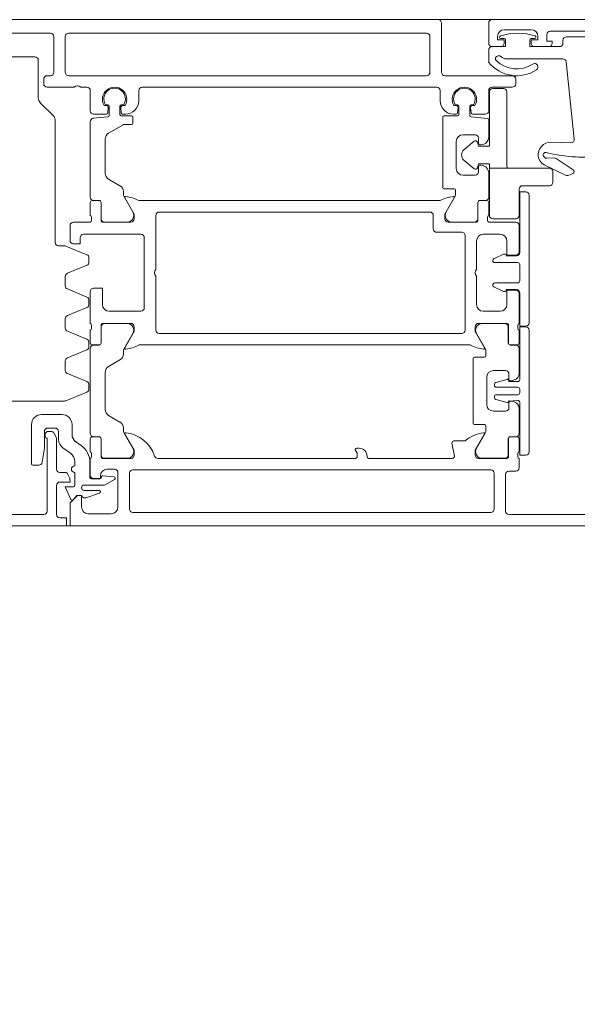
# Model space of a CAD drawing. Header units: centimetres. Extents: x -2424 to 2319, y 5 to 3760.
# Tile 42 of 117: x 477.23 to 485.49, y 1107.14 to 1121.73. Entities that reach past the tile are written whole.
import ezdxf

# ---------------------------------------------------------------- set-up
doc = ezdxf.new("R2010")
doc.units = ezdxf.units.CM
doc.linetypes.add('Dash', pattern=[60, 30, -30])
for name, color, linetype, lineweight in [('A-DETL-GENF', 92, 'Continuous', 9), ('A-DOOR', 31, 'Continuous', 13), ('A-DOOR-HDLN', 31, 'Continuous', 13)]:
    doc.layers.add(name, color=color, linetype=linetype, lineweight=lineweight)

msp = doc.modelspace()

# ---------------------------------------------------------------- linework, layer by layer
at = {"layer": 'A-DETL-GENF', "color": 251, "lineweight": 9}
for p, q in [((490.477, 1121.726), (337.277, 1121.726)), ((336.377, 1114.226), (491.377, 1114.226))]:
    msp.add_line(p, q, dxfattribs=at)
at = {"layer": 'A-DOOR', "color": 251, "lineweight": 9}
for p, q in [((474.827, 1121.726), (483.427, 1121.726)), ((483.477, 1121.676), (483.477, 1120.946)), ((484.177, 1121.376), (484.177, 1121.676)), ((484.227, 1121.726), (490.377, 1121.726)), ((477.687, 1121.526), (475.687, 1121.526)), ((483.257, 1121.526), (477.957, 1121.526)), ((484.807, 1121.576), (484.407, 1121.576)), ((486.377, 1121.556), (485.087, 1121.556)), ((477.737, 1120.946), (477.737, 1121.476)), ((477.907, 1121.476), (477.907, 1120.946)), ((483.307, 1120.946), (483.307, 1121.476)), ((484.407, 1121.446), (484.357, 1121.446)), ((484.857, 1121.446), (484.807, 1121.446)), ((485.277, 1121.376), (485.277, 1121.421)), ((485.327, 1121.471), (486.177, 1121.471)), ((484.177, 1121.096), (484.177, 1121.276)), ((484.357, 1121.326), (484.227, 1121.326)), ((485.067, 1121.326), (484.857, 1121.326)), ((477.057, 1121.176), (477.457, 1121.176)), ((477.507, 1121.126), (477.507, 1120.567)), ((485.274, 1121.146), (484.434, 1121.146)), ((485.444, 1119.957), (485.323, 1121.101)), ((477.587, 1120.776), (477.587, 1120.846)), ((477.637, 1120.896), (477.687, 1120.896)), ((477.957, 1120.896), (483.257, 1120.896)), ((483.527, 1120.896), (484.527, 1120.896)), ((484.577, 1120.846), (484.577, 1120.776)), ((478.037, 1120.726), (477.637, 1120.726)), ((478.227, 1120.726), (478.137, 1120.726)), ((478.277, 1120.376), (478.277, 1120.676)), ((478.997, 1120.676), (478.997, 1120.526)), ((483.407, 1120.726), (479.047, 1120.726)), ((483.457, 1120.526), (483.457, 1120.676)), ((484.177, 1120.676), (484.177, 1120.376)), ((484.527, 1120.726), (484.227, 1120.726)), ((477.536, 1120.496), (477.727, 1120.305)), ((478.517, 1120.326), (478.327, 1120.326)), ((478.481, 1120.456), (478.514, 1120.456)), ((478.537, 1120.466), (478.501, 1120.466)), ((478.544, 1120.423), (478.537, 1120.344)), ((478.557, 1120.304), (478.557, 1120.446)), ((478.717, 1120.446), (478.717, 1120.321)), ((478.736, 1120.344), (478.729, 1120.423)), ((478.772, 1120.466), (478.737, 1120.466)), ((478.797, 1120.326), (478.756, 1120.326)), ((478.759, 1120.456), (478.793, 1120.456)), ((483.697, 1120.326), (483.657, 1120.326)), ((483.661, 1120.456), (483.694, 1120.456)), ((483.681, 1120.466), (483.717, 1120.466)), ((483.724, 1120.423), (483.717, 1120.344)), ((483.737, 1120.446), (483.737, 1120.321)), ((483.897, 1120.304), (483.897, 1120.446)), ((483.916, 1120.344), (483.909, 1120.423)), ((483.917, 1120.466), (483.952, 1120.466)), ((484.127, 1120.326), (483.936, 1120.326)), ((483.939, 1120.456), (483.973, 1120.456)), ((477.757, 1120.234), (477.757, 1118.426)), ((478.277, 1119.097), (478.277, 1120.215)), ((478.322, 1120.265), (478.538, 1120.284)), ((478.737, 1120.301), (478.887, 1120.301)), ((478.907, 1120.281), (478.907, 1120.191)), ((483.497, 1120.281), (483.497, 1119.241)), ((483.717, 1120.301), (483.517, 1120.301)), ((484.158, 1120.263), (483.915, 1120.284)), ((484.177, 1119.98), (484.177, 1120.243)), ((478.497, 1119.957), (478.497, 1119.45)), ((483.697, 1119.521), (483.697, 1119.921)), ((483.797, 1120.021), (483.977, 1120.021)), ((484.027, 1119.971), (484.027, 1119.896)), ((485.098, 1119.909), (485.393, 1119.901)), ((484.058, 1119.871), (484.103, 1119.883)), ((484.991, 1119.702), (485.001, 1119.688)), ((485.036, 1119.672), (485.146, 1119.678)), ((485.176, 1119.669), (485.427, 1119.5)), ((484.027, 1119.546), (484.027, 1119.471)), ((484.103, 1119.558), (484.058, 1119.57)), ((484.177, 1119.097), (484.177, 1119.461)), ((485.313, 1119.424), (484.999, 1119.577)), ((485.425, 1119.448), (485.383, 1119.426)), ((478.547, 1119.363), (478.717, 1119.265)), ((483.977, 1119.421), (483.797, 1119.421)), ((478.767, 1119.179), (478.767, 1119.134)), ((483.517, 1119.221), (483.667, 1119.221)), ((483.687, 1119.201), (483.687, 1119.134)), ((478.277, 1118.826), (478.277, 1119.016)), ((478.307, 1119.046), (478.406, 1119.046)), ((478.407, 1119.047), (478.327, 1119.047)), ((478.436, 1119.016), (478.436, 1118.746)), ((478.437, 1118.777), (478.437, 1119.017)), ((478.773, 1119.109), (478.908, 1118.877)), ((478.997, 1119.046), (483.457, 1119.046)), ((483.68, 1119.109), (483.546, 1118.877)), ((484.017, 1118.777), (484.017, 1119.017)), ((484.018, 1118.746), (484.018, 1119.016)), ((484.047, 1119.047), (484.127, 1119.047)), ((484.048, 1119.046), (484.147, 1119.046)), ((484.177, 1119.016), (484.177, 1118.826)), ((484.777, 1117.236), (484.777, 1119.126)), ((483.307, 1118.876), (479.297, 1118.876)), ((478.027, 1118.726), (478.277, 1118.726)), ((478.297, 1118.754), (478.297, 1118.797)), ((478.456, 1118.726), (478.877, 1118.726)), ((478.821, 1118.727), (478.487, 1118.727)), ((479.247, 1118.826), (479.247, 1118.026)), ((483.357, 1118.626), (483.357, 1118.826)), ((483.577, 1118.726), (483.998, 1118.726)), ((483.632, 1118.727), (483.967, 1118.727)), ((484.157, 1118.797), (484.157, 1118.754)), ((484.177, 1118.726), (484.577, 1118.726)), ((477.977, 1118.456), (477.977, 1118.676)), ((483.777, 1118.576), (483.407, 1118.576)), ((484.627, 1118.676), (484.627, 1118.286)), ((479.027, 1118.546), (478.177, 1118.546)), ((479.077, 1117.456), (479.077, 1118.496)), ((483.827, 1117.126), (483.827, 1118.526)), ((483.997, 1118.446), (483.997, 1118.026)), ((484.347, 1118.546), (484.097, 1118.546)), ((477.807, 1118.376), (477.897, 1118.376)), ((477.916, 1118.372), (478.226, 1118.243)), ((478.257, 1118.197), (478.257, 1118.134)), ((484.237, 1118.158), (484.237, 1118.156)), ((484.396, 1118.252), (484.254, 1118.185)), ((484.587, 1118.226), (484.437, 1118.226)), ((478.226, 1118.088), (477.938, 1117.968)), ((484.267, 1118.126), (484.607, 1118.126)), ((484.637, 1118.096), (484.637, 1117.856)), ((477.907, 1117.922), (477.907, 1117.782)), ((479.247, 1117.926), (479.247, 1117.126)), ((483.997, 1117.926), (483.997, 1117.506)), ((477.938, 1117.736), (478.226, 1117.617)), ((478.277, 1117.226), (478.277, 1117.696)), ((484.237, 1117.796), (484.237, 1117.793)), ((484.254, 1117.766), (484.396, 1117.699)), ((484.607, 1117.826), (484.267, 1117.826)), ((484.437, 1117.726), (484.587, 1117.726)), ((478.257, 1117.57), (478.257, 1117.507)), ((484.627, 1117.666), (484.627, 1117.226)), ((478.226, 1117.461), (477.938, 1117.342)), ((478.557, 1117.406), (479.027, 1117.406)), ((484.097, 1117.406), (484.347, 1117.406)), ((477.907, 1117.296), (477.907, 1117.156)), ((478.277, 1116.936), (478.277, 1117.126)), ((478.297, 1117.154), (478.297, 1117.197)), ((478.436, 1117.206), (478.436, 1116.936)), ((478.437, 1116.935), (478.437, 1117.175)), ((478.877, 1117.226), (478.456, 1117.226)), ((478.487, 1117.225), (478.821, 1117.225)), ((484.448, 1117.226), (484.027, 1117.226)), ((484.417, 1117.225), (484.082, 1117.225)), ((484.467, 1116.935), (484.467, 1117.175)), ((484.468, 1116.936), (484.468, 1117.206)), ((484.607, 1117.197), (484.607, 1117.154)), ((484.627, 1117.126), (484.627, 1116.936)), ((484.777, 1115.325), (484.777, 1117.125)), ((477.938, 1117.109), (478.226, 1116.99)), ((478.908, 1117.075), (478.773, 1116.842)), ((479.297, 1117.076), (483.777, 1117.076)), ((483.996, 1117.075), (484.13, 1116.842)), ((478.226, 1116.834), (477.938, 1116.715)), ((478.257, 1116.944), (478.257, 1116.881)), ((478.277, 1115.597), (478.277, 1116.855)), ((478.406, 1116.906), (478.307, 1116.906)), ((478.327, 1116.905), (478.407, 1116.905)), ((483.907, 1116.906), (478.997, 1116.906)), ((484.577, 1116.905), (484.497, 1116.905)), ((484.597, 1116.906), (484.498, 1116.906)), ((484.627, 1116.485), (484.627, 1116.855)), ((478.717, 1116.686), (478.547, 1116.588)), ((478.767, 1116.817), (478.767, 1116.772)), ((483.947, 1116.706), (483.947, 1115.746)), ((484.117, 1116.726), (483.967, 1116.726)), ((484.137, 1116.817), (484.137, 1116.746)), ((477.907, 1116.669), (477.907, 1116.529)), ((477.938, 1116.483), (478.226, 1116.363)), ((478.497, 1116.501), (478.497, 1115.95)), ((484.147, 1116.026), (484.147, 1116.426)), ((484.247, 1116.526), (484.427, 1116.526)), ((484.451, 1116.397), (484.283, 1116.352)), ((484.477, 1116.476), (484.477, 1116.401)), ((484.508, 1116.376), (484.553, 1116.388)), ((478.257, 1116.317), (478.257, 1116.254)), ((484.261, 1116.323), (484.261, 1116.31)), ((484.291, 1116.28), (484.607, 1116.28)), ((484.637, 1116.25), (484.637, 1116.2)), ((478.226, 1116.208), (477.916, 1116.079)), ((484.261, 1116.14), (484.261, 1116.127)), ((484.283, 1116.098), (484.451, 1116.053)), ((484.607, 1116.17), (484.291, 1116.17)), ((477.897, 1116.076), (477.017, 1116.076)), ((484.477, 1116.051), (484.477, 1115.976)), ((484.553, 1116.063), (484.508, 1116.075)), ((484.627, 1115.597), (484.627, 1115.966)), ((477.557, 1115.876), (477.857, 1115.876)), ((478.547, 1115.863), (478.717, 1115.765)), ((484.427, 1115.926), (484.247, 1115.926)), ((477.407, 1115.146), (477.407, 1115.726)), ((477.757, 1115.676), (477.647, 1115.676)), ((478.007, 1115.726), (478.007, 1115.576)), ((478.767, 1115.679), (478.767, 1115.634)), ((483.967, 1115.726), (484.117, 1115.726)), ((484.137, 1115.706), (484.137, 1115.634)), ((477.607, 1115.546), (477.607, 1115.576)), ((477.657, 1115.626), (477.695, 1115.626)), ((477.74, 1115.598), (477.771, 1115.536)), ((477.777, 1115.514), (477.777, 1115.066)), ((477.807, 1115.504), (477.807, 1115.626)), ((478.277, 1115.326), (478.277, 1115.516)), ((478.307, 1115.546), (478.406, 1115.546)), ((478.407, 1115.547), (478.327, 1115.547)), ((478.436, 1115.516), (478.436, 1115.246)), ((478.437, 1115.277), (478.437, 1115.517)), ((478.773, 1115.609), (478.908, 1115.377)), ((484.13, 1115.609), (483.996, 1115.377)), ((484.467, 1115.277), (484.467, 1115.517)), ((484.468, 1115.246), (484.468, 1115.516)), ((484.497, 1115.547), (484.577, 1115.547)), ((484.498, 1115.546), (484.597, 1115.546)), ((484.627, 1115.516), (484.627, 1115.326)), ((477.983, 1115.302), (477.871, 1115.381)), ((478.06, 1115.474), (478.144, 1115.415)), ((482.222, 1115.376), (482.257, 1115.376)), ((483.67, 1115.261), (483.633, 1115.45)), ((483.663, 1115.486), (483.827, 1115.486)), ((478.277, 1114.976), (478.277, 1115.226)), ((478.297, 1115.254), (478.297, 1115.297)), ((478.456, 1115.226), (478.877, 1115.226)), ((478.821, 1115.227), (478.487, 1115.227)), ((479.277, 1115.226), (482.207, 1115.226)), ((482.377, 1115.256), (482.377, 1115.246)), ((482.397, 1115.226), (483.64, 1115.226)), ((484.027, 1115.226), (484.448, 1115.226)), ((484.082, 1115.227), (484.417, 1115.227)), ((484.607, 1115.297), (484.607, 1115.254)), ((484.627, 1115.226), (484.627, 1115.086)), ((477.514, 1115.126), (477.427, 1115.126)), ((478.047, 1115.116), (478.047, 1115.179)), ((478.272, 1115.169), (478.272, 1114.941)), ((477.827, 1115.016), (477.919, 1115.016)), ((478.047, 1114.826), (478.047, 1115.016)), ((478.439, 1114.941), (478.439, 1114.947)), ((478.461, 1114.967), (478.627, 1114.951)), ((478.637, 1115.066), (478.527, 1115.066)), ((478.687, 1114.506), (478.687, 1115.016)), ((478.857, 1115.006), (478.857, 1114.476)), ((484.207, 1115.056), (478.907, 1115.056)), ((484.257, 1114.476), (484.257, 1115.006)), ((484.427, 1114.986), (484.427, 1114.446)), ((484.577, 1115.036), (484.477, 1115.036)), ((477.777, 1114.826), (477.777, 1114.396)), ((478.483, 1114.831), (478.187, 1114.831)), ((478.292, 1114.921), (478.419, 1114.921)), ((478.635, 1114.914), (478.509, 1114.838)), ((478.187, 1114.751), (478.407, 1114.751)), ((478.413, 1114.712), (478.21, 1114.642)), ((475.277, 1114.396), (477.587, 1114.396)), ((478.247, 1114.406), (478.587, 1114.406)), ((478.907, 1114.426), (484.207, 1114.426)), ((484.477, 1114.396), (485.767, 1114.396))]:
    msp.add_line(p, q, dxfattribs=at)
at = {"layer": 'A-DOOR', "color": 251, "lineweight": 9, "flags": 128}
for points in [[(485.037, 1121.506), (485.037, 1121.406), (485.117, 1121.406), (485.117, 1121.376)], [(484.227, 1121.326), (484.427, 1121.326), (484.427, 1121.426)], [(484.307, 1121.476), (484.307, 1121.426), (484.407, 1121.426), (484.407, 1121.376)], [(484.787, 1121.426), (484.787, 1121.326), (485.227, 1121.326)], [(484.807, 1121.376), (484.807, 1121.426), (484.907, 1121.426), (484.907, 1121.476)], [(478.887, 1120.171), (478.772, 1120.171), (478.547, 1120.044)], [(484.727, 1119.176), (484.637, 1119.176), (484.637, 1118.276)], [(478.927, 1118.776), (478.927, 1118.846), (478.789, 1119.085)], [(483.665, 1119.085), (483.527, 1118.846), (483.527, 1118.776)], [(478.127, 1118.496), (478.127, 1118.406), (478.027, 1118.406)], [(484.577, 1118.236), (484.447, 1118.236), (484.447, 1118.446)], [(478.327, 1117.746), (478.457, 1117.746), (478.457, 1117.506)], [(484.447, 1117.506), (484.447, 1117.716), (484.577, 1117.716)], [(484.637, 1117.676), (484.637, 1117.186), (484.727, 1117.186)], [(478.789, 1116.866), (478.927, 1117.106), (478.927, 1117.176)], [(483.977, 1117.176), (483.977, 1117.106), (484.115, 1116.866)], [(484.727, 1117.175), (484.637, 1117.175), (484.637, 1116.395)], [(484.607, 1116.365), (484.477, 1116.365), (484.476, 1116.381), (484.477, 1116.365)], [(477.827, 1114.346), (477.927, 1114.346), (477.927, 1114.226), (474.977, 1114.226), (474.977, 1116.176)], [(484.477, 1116.085), (484.476, 1116.069), (484.477, 1116.075), (484.607, 1116.085)], [(484.637, 1116.055), (484.637, 1115.275), (484.727, 1115.275)], [(477.597, 1115.626), (477.597, 1115.376), (477.563, 1115.168)], [(477.637, 1114.446), (477.637, 1115.526), (477.627, 1115.526)], [(478.927, 1115.276), (478.927, 1115.346), (478.789, 1115.585)], [(484.115, 1115.585), (483.977, 1115.346), (483.977, 1115.276)], [(482.227, 1115.246), (482.227, 1115.307), (482.208, 1115.335), (482.202, 1115.356)], [(477.936, 1115.005), (477.975, 1114.93), (477.977, 1114.876), (477.827, 1114.876)], [(478.427, 1114.966), (478.427, 1114.926), (478.327, 1114.926)], [(477.989, 1114.619), (477.907, 1114.806), (478.027, 1114.806)], [(486.627, 1114.226), (477.977, 1114.226), (477.977, 1114.566), (478.087, 1114.676), (478.147, 1114.676), (478.147, 1114.506)], [(478.142, 1114.676), (478.077, 1114.676), (478.022, 1114.614)]]:
    msp.add_lwpolyline(points, dxfattribs=at)
for points in [[(484.011, 1119.91), (484.027, 1119.851), (484.187, 1119.851), (484.187, 1120.656), (484.187, 1119.851), (484.027, 1119.851)], [(484.237, 1120.706), (484.397, 1120.706)], [(484.447, 1120.656), (484.447, 1119.556)], [(483.81, 1119.797), (483.963, 1119.925)], [(483.963, 1119.516), (483.81, 1119.644)], [(484.457, 1119.526), (484.187, 1119.526), (484.187, 1119.591), (484.027, 1119.591), (484.011, 1119.531), (484.027, 1119.591), (484.187, 1119.591), (484.187, 1119.526)], [(485.077, 1119.526), (484.187, 1119.526), (484.187, 1118.826), (484.187, 1119.526)], [(485.127, 1119.316), (485.127, 1119.476)], [(484.627, 1118.826), (484.627, 1119.216)], [(484.677, 1119.266), (485.077, 1119.266)], [(484.237, 1118.776), (484.577, 1118.776)]]:
    msp.add_lwpolyline(points, close=True, dxfattribs=at)
at = {"layer": 'A-DOOR', "color": 251, "lineweight": 9}
for centre, radius, start, end in [((483.427, 1121.676), 0.05, 0, 90), ((484.227, 1121.676), 0.05, 90, 180), ((477.687, 1121.476), 0.05, 0, 90), ((477.957, 1121.476), 0.05, 90, 180), ((483.257, 1121.476), 0.05, 0, 90), ((484.407, 1121.476), 0.1, 90, 180), ((484.607, 1120.704), 0.821, 71.8194, 108.1806), ((484.807, 1121.476), 0.1, 0, 90), ((485.087, 1121.506), 0.05, 90, 180), ((484.227, 1121.376), 0.05, 180, 270), ((484.357, 1121.466), 0.02, 108.1806, 270), ((484.357, 1121.376), 0.05, 270, 0), ((484.407, 1121.426), 0.02, 0, 90), ((484.807, 1121.426), 0.02, 90, 180), ((484.857, 1121.376), 0.05, 180, 270), ((484.857, 1121.466), 0.02, 270, 71.8194), ((485.067, 1121.376), 0.05, 270, 0), ((485.227, 1121.376), 0.05, 270, 0), ((485.327, 1121.421), 0.05, 90, 180), ((484.227, 1121.276), 0.05, 90, 180), ((477.457, 1121.126), 0.05, 0, 90), ((484.591, 1121.425), 0.53, 218.5054, 303.56), ((484.312, 1121.145), 0.0341, 161.9642, 225.0141), ((484.327, 1121.141), 0.05, 44.427, 161.9642), ((484.591, 1121.425), 0.43, 225.0141, 303.56), ((484.434, 1121.246), 0.1, 224.427, 270), ((484.857, 1121.026), 0.05, 303.56, 123.56), ((485.274, 1121.096), 0.05, 6, 90), ((477.687, 1120.946), 0.05, 270, 0), ((477.957, 1120.946), 0.05, 180, 270), ((483.257, 1120.946), 0.05, 270, 0), ((483.527, 1120.946), 0.05, 180, 270), ((477.637, 1120.846), 0.05, 90, 180), ((477.637, 1120.776), 0.05, 180, 270), ((484.527, 1120.846), 0.05, 0, 90), ((484.527, 1120.776), 0.05, 270, 0), ((478.087, 1120.673), 0.0725, 46.3972, 133.6028), ((478.227, 1120.676), 0.05, 0, 90), ((478.637, 1120.546), 0.18, 330, 210), ((478.637, 1120.551), 0.16, 327.91, 212.09), ((479.047, 1120.676), 0.05, 90, 180), ((483.407, 1120.676), 0.05, 0, 90), ((483.817, 1120.546), 0.18, 330, 210), ((483.817, 1120.551), 0.16, 327.9154, 212.0846), ((484.227, 1120.676), 0.05, 90, 180), ((484.237, 1120.656), 0.05, 90, 180), ((484.237, 1120.656), 0.05, 90, 180), ((484.397, 1120.656), 0.05, 0, 90), ((484.397, 1120.656), 0.05, 0, 90), ((477.607, 1120.567), 0.1, 180, 225), ((478.797, 1120.526), 0.2, 270, 0), ((483.657, 1120.526), 0.2, 180, 270), ((478.327, 1120.376), 0.05, 180, 270), ((478.514, 1120.426), 0.03, 355, 90), ((478.517, 1120.346), 0.02, 270, 355), ((478.537, 1120.446), 0.02, 0, 90), ((478.737, 1120.446), 0.02, 90, 180), ((478.759, 1120.426), 0.03, 90, 185), ((478.756, 1120.346), 0.02, 185, 270), ((483.694, 1120.426), 0.03, 355, 90), ((483.697, 1120.346), 0.02, 270, 355), ((483.717, 1120.446), 0.02, 0, 90), ((483.917, 1120.446), 0.02, 90, 180), ((483.939, 1120.426), 0.03, 90, 185), ((483.936, 1120.346), 0.02, 185, 270), ((484.127, 1120.376), 0.05, 270, 0), ((477.657, 1120.234), 0.1, 0, 45), ((478.327, 1120.215), 0.05, 95, 180), ((478.537, 1120.304), 0.02, 275, 0), ((478.737, 1120.321), 0.02, 180, 270), ((478.887, 1120.281), 0.02, 0, 90), ((478.887, 1120.191), 0.02, 270, 0), ((483.517, 1120.281), 0.02, 90, 180), ((483.717, 1120.321), 0.02, 270, 0), ((483.917, 1120.304), 0.02, 180, 265), ((484.157, 1120.243), 0.02, 0, 85), ((478.597, 1119.957), 0.1, 120, 180), ((478.772, 1120.151), 0.02, 90, 120), ((483.797, 1119.921), 0.1, 90, 180), ((483.982, 1119.902), 0.03, 15, 130), ((483.982, 1119.902), 0.03, 15, 130), ((483.977, 1119.971), 0.05, 0, 90), ((484.052, 1119.896), 0.025, 180, 285), ((484.077, 1119.98), 0.1, 285, 0), ((485.094, 1119.724), 0.185, 88.6082, 187.0666), ((485.394, 1119.951), 0.05, 268.6082, 6), ((483.875, 1119.721), 0.1, 130, 230), ((483.875, 1119.721), 0.1, 130, 230), ((485.019, 1119.723), 0.035, 76.469, 217), ((485.612, 1122.188), 2.5, 256.469, 266.7837), ((485.069, 1119.721), 0.16, 187.0666, 244), ((485.033, 1119.712), 0.04, 217, 273), ((485.148, 1119.628), 0.05, 56, 93), ((485.584, 1121.689), 2, 266.7837, 275.3952), ((478.597, 1119.45), 0.1, 180, 240), ((483.797, 1119.521), 0.1, 180, 270), ((483.982, 1119.539), 0.03, 230, 345), ((483.982, 1119.539), 0.03, 230, 345), ((483.977, 1119.471), 0.05, 270, 0), ((484.052, 1119.546), 0.025, 75, 180), ((484.077, 1119.461), 0.1, 0, 75), ((484.497, 1119.556), 0.05, 180, 216.8699), ((484.497, 1119.556), 0.05, 180, 216.8699), ((485.077, 1119.476), 0.05, 0, 90), ((485.077, 1119.476), 0.05, 0, 90), ((485.411, 1119.475), 0.03, 298, 56), ((485.077, 1119.316), 0.05, 270, 0), ((485.077, 1119.316), 0.05, 270, 0), ((485.345, 1119.497), 0.08, 246, 298), ((478.667, 1119.179), 0.1, 0, 60), ((483.517, 1119.241), 0.02, 180, 270), ((483.667, 1119.201), 0.02, 0, 90), ((484.677, 1119.216), 0.05, 90, 180), ((484.677, 1119.216), 0.05, 90, 180), ((484.727, 1119.126), 0.05, 0, 90), ((478.327, 1119.097), 0.05, 180, 270), ((478.307, 1119.016), 0.03, 90, 180), ((478.406, 1119.016), 0.03, 0, 90), ((478.407, 1119.017), 0.03, 0, 90), ((478.817, 1119.134), 0.05, 180, 210), ((478.801, 1119.092), 0.0138, 84.6714, 210), ((478.755, 1118.608), 0.5, 61.1395, 84.6714), ((483.698, 1118.608), 0.5, 95.3286, 118.8605), ((483.653, 1119.092), 0.0138, 330, 95.3286), ((483.637, 1119.134), 0.05, 330, 0), ((484.047, 1119.017), 0.03, 90, 180), ((484.048, 1119.016), 0.03, 90, 180), ((484.127, 1119.097), 0.05, 270, 0), ((484.147, 1119.016), 0.03, 0, 90), ((478.821, 1118.827), 0.1, 270, 30), ((479.297, 1118.826), 0.05, 90, 180), ((483.307, 1118.826), 0.05, 0, 90), ((483.632, 1118.827), 0.1, 150, 270), ((478.027, 1118.676), 0.05, 90, 180), ((478.267, 1118.797), 0.03, 0, 70.5288), ((478.267, 1118.754), 0.03, 289.4712, 0), ((478.456, 1118.746), 0.02, 180, 270), ((478.487, 1118.777), 0.05, 180, 270), ((478.877, 1118.776), 0.05, 270, 0), ((483.577, 1118.776), 0.05, 180, 270), ((483.967, 1118.777), 0.05, 270, 0), ((483.998, 1118.746), 0.02, 270, 0), ((484.187, 1118.797), 0.03, 109.4712, 180), ((484.187, 1118.754), 0.03, 180, 250.5288), ((484.237, 1118.826), 0.05, 180, 270), ((484.237, 1118.826), 0.05, 180, 270), ((484.577, 1118.826), 0.05, 270, 0), ((484.577, 1118.826), 0.05, 270, 0), ((484.577, 1118.676), 0.05, 0, 90), ((483.407, 1118.626), 0.05, 180, 270), ((483.777, 1118.526), 0.05, 0, 90), ((477.807, 1118.426), 0.05, 180, 270), ((478.027, 1118.456), 0.05, 180, 270), ((478.177, 1118.496), 0.05, 90, 180), ((479.027, 1118.496), 0.05, 0, 90), ((484.097, 1118.446), 0.1, 90, 180), ((484.347, 1118.446), 0.1, 0, 90), ((477.897, 1118.326), 0.05, 67.5, 90), ((484.577, 1118.286), 0.05, 270, 0), ((478.207, 1118.197), 0.05, 0, 67.5), ((478.207, 1118.134), 0.05, 292.5, 0), ((484.267, 1118.158), 0.03, 115, 180), ((484.267, 1118.156), 0.03, 180, 270), ((484.409, 1118.224), 0.03, 21.7118, 115), ((484.587, 1118.276), 0.05, 270, 0), ((479.299, 1117.976), 0.0725, 136.3972, 223.6028), ((484.049, 1117.976), 0.0725, 136.3972, 223.6028), ((484.607, 1118.096), 0.03, 0, 90), ((477.957, 1117.922), 0.05, 112.5, 180), ((484.607, 1117.856), 0.03, 270, 0), ((477.957, 1117.782), 0.05, 180, 247.5), ((478.327, 1117.696), 0.05, 90, 180), ((484.267, 1117.796), 0.03, 90, 180), ((484.267, 1117.793), 0.03, 180, 245), ((484.409, 1117.727), 0.03, 245, 338.2882), ((484.577, 1117.666), 0.05, 0, 90), ((484.587, 1117.676), 0.05, 0, 90), ((478.207, 1117.57), 0.05, 0, 67.5), ((478.207, 1117.507), 0.05, 292.5, 0), ((478.557, 1117.506), 0.1, 180, 270), ((479.027, 1117.456), 0.05, 270, 0), ((484.097, 1117.506), 0.1, 180, 270), ((484.347, 1117.506), 0.1, 270, 0), ((477.957, 1117.296), 0.05, 112.5, 180), ((477.957, 1117.156), 0.05, 180, 247.5), ((478.267, 1117.197), 0.03, 0, 70.5288), ((478.267, 1117.154), 0.03, 289.4712, 0), ((478.456, 1117.206), 0.02, 90, 180), ((478.487, 1117.175), 0.05, 90, 180), ((478.821, 1117.125), 0.1, 330, 90), ((478.877, 1117.176), 0.05, 0, 90), ((479.297, 1117.126), 0.05, 180, 270), ((483.777, 1117.126), 0.05, 270, 0), ((484.027, 1117.176), 0.05, 90, 180), ((484.082, 1117.125), 0.1, 90, 210), ((484.417, 1117.175), 0.05, 0, 90), ((484.448, 1117.206), 0.02, 0, 90), ((484.637, 1117.197), 0.03, 109.4712, 180), ((484.637, 1117.154), 0.03, 180, 250.5288), ((484.727, 1117.236), 0.05, 270, 0), ((484.727, 1117.125), 0.05, 0, 90), ((478.207, 1116.944), 0.05, 0, 67.5), ((478.207, 1116.881), 0.05, 292.5, 0), ((478.307, 1116.936), 0.03, 180, 270), ((478.327, 1116.855), 0.05, 90, 180), ((478.406, 1116.936), 0.03, 270, 0), ((478.407, 1116.935), 0.03, 270, 0), ((478.817, 1116.817), 0.05, 150, 180), ((478.801, 1116.859), 0.0138, 150, 275.3286), ((478.755, 1117.343), 0.5, 275.3286, 298.8605), ((484.148, 1117.343), 0.5, 241.1395, 264.6714), ((484.103, 1116.859), 0.0138, 264.6714, 30), ((484.087, 1116.817), 0.05, 0, 30), ((484.497, 1116.935), 0.03, 180, 270), ((484.498, 1116.936), 0.03, 180, 270), ((484.577, 1116.855), 0.05, 0, 90), ((484.597, 1116.936), 0.03, 270, 0), ((477.957, 1116.669), 0.05, 112.5, 180), ((478.667, 1116.772), 0.1, 300, 0), ((483.967, 1116.706), 0.02, 90, 180), ((484.117, 1116.746), 0.02, 270, 0), ((477.957, 1116.529), 0.05, 180, 247.5), ((478.597, 1116.501), 0.1, 120, 180), ((484.247, 1116.426), 0.1, 90, 180), ((484.427, 1116.476), 0.05, 0, 90), ((484.456, 1116.378), 0.02, 10, 105), ((484.502, 1116.401), 0.025, 180, 285), ((484.527, 1116.485), 0.1, 285, 0), ((484.607, 1116.395), 0.03, 270, 0), ((478.207, 1116.317), 0.05, 0, 67.5), ((478.207, 1116.254), 0.05, 292.5, 0), ((484.291, 1116.323), 0.03, 105, 180), ((484.291, 1116.31), 0.03, 180, 270), ((484.607, 1116.25), 0.03, 0, 90), ((484.291, 1116.14), 0.03, 90, 180), ((484.291, 1116.127), 0.03, 180, 255), ((484.607, 1116.2), 0.03, 270, 0), ((477.897, 1116.126), 0.05, 270, 292.5), ((478.597, 1115.95), 0.1, 180, 240), ((484.247, 1116.026), 0.1, 180, 270), ((484.427, 1115.976), 0.05, 270, 0), ((484.456, 1116.072), 0.02, 255, 350), ((484.502, 1116.051), 0.025, 75, 180), ((484.527, 1115.966), 0.1, 0, 75), ((484.607, 1116.055), 0.03, 0, 90), ((477.557, 1115.726), 0.15, 90, 180), ((477.857, 1115.726), 0.15, 0, 90), ((477.647, 1115.626), 0.05, 90, 180), ((477.757, 1115.626), 0.05, 0, 90), ((478.667, 1115.679), 0.1, 0, 60), ((483.967, 1115.746), 0.02, 180, 270), ((484.117, 1115.706), 0.02, 0, 90), ((477.657, 1115.576), 0.05, 90, 180), ((477.627, 1115.546), 0.02, 180, 270), ((477.695, 1115.576), 0.05, 27, 90), ((477.727, 1115.514), 0.05, 0, 27), ((478.132, 1115.576), 0.125, 180, 235), ((478.327, 1115.597), 0.05, 180, 270), ((478.307, 1115.516), 0.03, 90, 180), ((478.406, 1115.516), 0.03, 0, 90), ((478.407, 1115.517), 0.03, 0, 90), ((478.817, 1115.634), 0.05, 180, 210), ((478.801, 1115.592), 0.0138, 84.3774, 210), ((478.753, 1115.108), 0.5, 17.7484, 84.3774), ((484.155, 1115.108), 0.5, 96.1407, 131.0252), ((484.103, 1115.592), 0.0138, 330, 96.1407), ((484.087, 1115.634), 0.05, 330, 0), ((484.497, 1115.517), 0.03, 90, 180), ((484.498, 1115.516), 0.03, 90, 180), ((484.577, 1115.597), 0.05, 270, 0), ((484.597, 1115.516), 0.03, 0, 90), ((477.957, 1115.504), 0.15, 180, 235), ((477.972, 1115.169), 0.3, 0, 55), ((478.821, 1115.327), 0.1, 270, 30), ((482.222, 1115.356), 0.02, 90, 180), ((482.257, 1115.256), 0.12, 0, 90), ((483.663, 1115.456), 0.03, 90, 191), ((484.082, 1115.327), 0.1, 150, 270), ((477.897, 1115.179), 0.15, 0, 55), ((478.267, 1115.297), 0.03, 0, 70.5288), ((478.267, 1115.254), 0.03, 289.4712, 0), ((478.456, 1115.246), 0.02, 180, 270), ((478.487, 1115.277), 0.05, 180, 270), ((478.877, 1115.276), 0.05, 270, 0), ((479.277, 1115.276), 0.05, 197.7484, 270), ((482.222, 1115.349), 0.02, 180, 225), ((482.207, 1115.246), 0.02, 270, 0), ((482.207, 1115.307), 0.02, 0, 45), ((482.397, 1115.246), 0.02, 180, 270), ((483.64, 1115.256), 0.03, 270, 11), ((484.027, 1115.276), 0.05, 180, 270), ((484.417, 1115.277), 0.05, 270, 0), ((484.448, 1115.246), 0.02, 270, 0), ((484.637, 1115.297), 0.03, 109.4712, 180), ((484.637, 1115.254), 0.03, 180, 250.5288), ((484.727, 1115.325), 0.05, 270, 0), ((477.427, 1115.146), 0.02, 180, 270), ((477.514, 1115.176), 0.05, 270, 350.9097), ((478.047, 1115.066), 0.05, 90, 270), ((484.577, 1115.086), 0.05, 270, 0), ((477.827, 1115.066), 0.05, 180, 270), ((477.919, 1114.996), 0.02, 27, 90), ((477.957, 1114.921), 0.02, 0, 27), ((478.292, 1114.941), 0.02, 180, 270), ((478.327, 1114.976), 0.05, 180, 270), ((478.419, 1114.941), 0.02, 270, 0), ((478.527, 1114.966), 0.1, 90, 180), ((478.459, 1114.947), 0.02, 84.5, 180), ((478.625, 1114.931), 0.02, 301.185, 84.5), ((478.637, 1115.016), 0.05, 0, 90), ((478.907, 1115.006), 0.05, 90, 180), ((484.207, 1115.006), 0.05, 0, 90), ((484.477, 1114.986), 0.05, 90, 180), ((477.827, 1114.826), 0.05, 90, 180), ((478.027, 1114.826), 0.02, 270, 0), ((478.187, 1114.791), 0.04, 90, 270), ((478.483, 1114.881), 0.05, 270, 301.185), ((478.142, 1114.656), 0.02, 23.8174, 90), ((478.197, 1114.68), 0.04, 203.8174, 288.9046), ((478.407, 1114.731), 0.02, 288.9046, 90), ((478.007, 1114.627), 0.02, 203.8387, 318.5763), ((478.247, 1114.506), 0.1, 180, 270), ((478.587, 1114.506), 0.1, 270, 0), ((477.587, 1114.446), 0.05, 270, 0), ((477.827, 1114.396), 0.05, 180, 270), ((478.907, 1114.476), 0.05, 180, 270), ((484.207, 1114.476), 0.05, 270, 0), ((484.477, 1114.446), 0.05, 180, 270)]:
    msp.add_arc(centre, radius, start, end, dxfattribs=at)
at = {"layer": 'A-DOOR-HDLN', "color": 251, "linetype": 'Dash', "lineweight": 9}
msp.add_arc((488.177, 1113.226), 54.65, 180, 270, dxfattribs=at)

doc.saveas('drawing.dxf')
